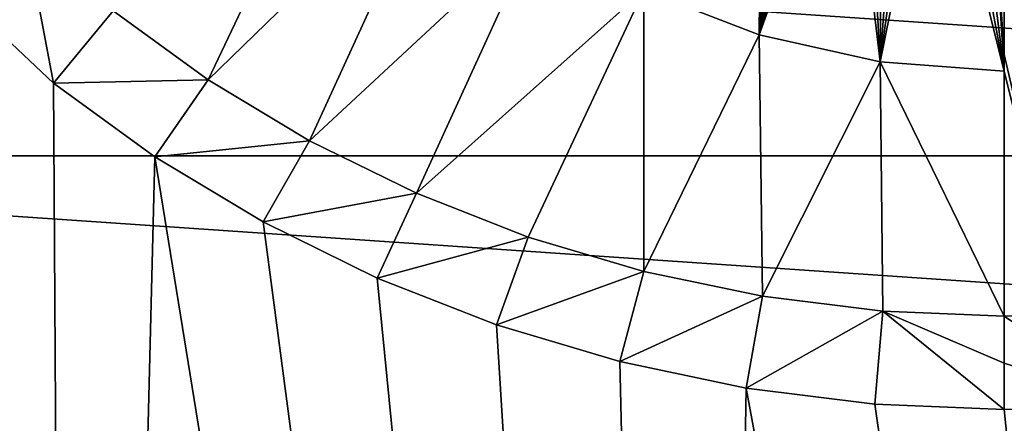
# Model space of a CAD drawing. Header units: metres. Extents: x -24 to 24, y -256 to 25.
# Tile 95 of 256: x -2.89 to 0, y -226.23 to -225.04. Entities that reach past the tile are written whole.
import ezdxf

# ---------------------------------------------------------------- set-up
doc = ezdxf.new("R2010")
doc.units = ezdxf.units.M
doc.layers.add('solid_DOMO_KURZ_SW0002', color=7, linetype='CONTINUOUS')

msp = doc.modelspace()

# ---------------------------------------------------------------- linework, layer by layer
at = {"layer": 'solid_DOMO_KURZ_SW0002'}
for points in [[(-4.252995, -222.851379, 173.873688), (-4.504562, -234.499802, 177.545258), (-2.735352, -234.961014, 177.697388)], [(-4.062646, -223.5233, 174.08638), (-4.252995, -222.851379, 173.873688), (-2.735352, -234.961014, 177.697388)], [(-3.750533, -224.156311, 174.287247), (-4.062646, -223.5233, 174.08638), (-2.735352, -234.961014, 177.697388)], [(-3.324515, -224.731583, 174.4702), (-3.750533, -224.156311, 174.287247), (-2.735352, -234.961014, 177.697388)], [(-1.898977, -224.292938, 174.437469), (-2.619706, -225.019241, 174.576859), (-2.34051, -225.221542, 174.641403)], [(-1.898977, -224.292938, 174.437469), (-2.34051, -225.221542, 174.641403), (-1.655806, -224.554993, 174.514389)], [(-0.713373, -224.349991, 174.490112), (-1.059506, -224.957718, 174.632599), (-0.72037, -225.088959, 174.671097)], [(-0.662685, -224.354553, 174.492126), (-0.713373, -224.349991, 174.490112), (-0.72037, -225.088959, 174.671097)], [(-0.612045, -224.358749, 174.493988), (-0.662685, -224.354553, 174.492126), (-0.72037, -225.088959, 174.671097)], [(-0.561396, -224.36261, 174.495697), (-0.612045, -224.358749, 174.493988), (-0.72037, -225.088959, 174.671097)], [(-0.51068, -224.366089, 174.497238), (-0.561396, -224.36261, 174.495697), (-0.72037, -225.088959, 174.671097)], [(-0.459937, -224.369232, 174.498642), (-0.51068, -224.366089, 174.497238), (-0.72037, -225.088959, 174.671097)], [(-0.459937, -224.369232, 174.498642), (-0.72037, -225.088959, 174.671097), (-0.364324, -225.168961, 174.694534)], [(-0.409152, -224.37204, 174.499893), (-0.459937, -224.369232, 174.498642), (-0.364324, -225.168961, 174.694534)], [(-0.358234, -224.374481, 174.500977), (-0.409152, -224.37204, 174.499893), (-0.364324, -225.168961, 174.694534)], [(-0.307273, -224.376587, 174.501923), (-0.358234, -224.374481, 174.500977), (-0.364324, -225.168961, 174.694534)], [(-0.256267, -224.378387, 174.502731), (-0.307273, -224.376587, 174.501923), (-0.364324, -225.168961, 174.694534)], [(-0.205105, -224.379822, 174.503372), (-0.256267, -224.378387, 174.502731), (-0.364324, -225.168961, 174.694534)], [(-0.205105, -224.379822, 174.503372), (-0.364324, -225.168961, 174.694534), (0.000278, -225.195847, 174.702377)], [(-0.153903, -224.38092, 174.503876), (-0.205105, -224.379822, 174.503372), (0.000278, -225.195847, 174.702377)], [(-0.102686, -224.381714, 174.504227), (-0.153903, -224.38092, 174.503876), (0.000278, -225.195847, 174.702377)], [(-0.051313, -224.382156, 174.50444), (-0.102686, -224.381714, 174.504227), (0.000278, -225.195847, 174.702377)], [(-0.051313, -224.382156, 174.50444), (0.000279, -225.14769, 174.691132), (0.00029, -224.382248, 174.504486)], [(-0.051313, -224.382156, 174.50444), (0.000278, -225.195847, 174.702377), (0.000279, -225.14769, 174.691132)], [(0.000279, -225.14769, 174.691132), (0.178552, -225.912842, 174.862137), (0.00029, -224.382248, 174.504486)], [(0.00029, -224.382248, 174.504486), (0.178552, -225.912842, 174.862137), (0.356121, -225.901901, 174.858612)], [(0.00029, -224.382248, 174.504486), (0.356121, -225.901901, 174.858612), (0.533142, -225.883682, 174.852737)], [(0.00029, -224.382248, 174.504486), (0.533142, -225.883682, 174.852737), (0.709418, -225.858185, 174.844543)], [(0.00029, -224.382248, 174.504486), (0.709418, -225.858185, 174.844543), (0.884592, -225.825439, 174.83403)], [(0.00029, -224.382248, 174.504486), (0.884592, -225.825439, 174.83403), (1.058158, -225.785507, 174.821213)], [(0.00029, -224.382248, 174.504486), (1.058158, -225.785507, 174.821213), (1.229591, -225.738464, 174.806122)], [(0.00029, -224.382248, 174.504486), (1.229591, -225.738464, 174.806122), (1.398453, -225.684448, 174.788803)], [(0.00029, -224.382248, 174.504486), (1.398453, -225.684448, 174.788803), (1.72689, -225.556198, 174.747711)], [(0.00029, -224.382248, 174.504486), (1.72689, -225.556198, 174.747711), (2.040951, -225.40213, 174.698395)], [(0.00029, -224.382248, 174.504486), (2.040951, -225.40213, 174.698395), (2.338482, -225.22345, 174.641251)], [(0.00029, -224.382248, 174.504486), (2.338482, -225.22345, 174.641251), (2.61721, -225.021912, 174.576859)], [(-1.655806, -224.554993, 174.514389), (-2.34051, -225.221542, 174.641403), (-2.04252, -225.400757, 174.698624)], [(-1.655806, -224.554993, 174.514389), (-2.04252, -225.400757, 174.698624), (-1.373776, -224.77832, 174.579956)], [(-2.795661, -225.231491, 174.629501), (-3.324515, -224.731583, 174.4702), (-2.735352, -234.961014, 177.697388)], [(-2.878353, -224.795425, 174.505493), (-3.324515, -224.731583, 174.4702), (-2.795661, -225.231491, 174.629501)], [(-5.514534, -225.444992, 134.700333), (-4.237216, -224.7798, 134.490601), (5.514534, -225.444992, 134.700333)], [(-4.237225, -225.365662, 132.632523), (-2.873684, -224.880615, 132.479584), (-4.237216, -224.7798, 134.490601)], [(-4.237216, -224.7798, 134.490601), (4.237216, -224.7798, 134.490601), (5.514534, -225.444992, 134.700333)], [(-1.373776, -224.77832, 174.579956), (-2.04252, -225.400757, 174.698624), (-1.727939, -225.555359, 174.748001)], [(-1.373776, -224.77832, 174.579956), (-1.727939, -225.555359, 174.748001), (-1.059506, -224.957718, 174.632599)], [(-2.619706, -225.019241, 174.576859), (-2.878353, -224.795425, 174.505493), (-2.795661, -225.231491, 174.629501)], [(-4.237225, -225.365662, 132.632523), (-3.716693, -224.862854, 131.94104), (-2.873684, -224.880615, 132.479584)], [(-1.059506, -224.957718, 174.632599), (-1.727939, -225.555359, 174.748001), (-1.399446, -225.683777, 174.789047)], [(-1.059506, -224.957718, 174.632599), (-1.399446, -225.683777, 174.789047), (-1.05966, -225.784882, 174.82135)], [(-1.059506, -224.957718, 174.632599), (-1.05966, -225.784882, 174.82135), (-0.72037, -225.088959, 174.671097)], [(-2.34051, -225.221542, 174.641403), (-2.619706, -225.019241, 174.576859), (-2.795661, -225.231491, 174.629501)], [(-0.72037, -225.088959, 174.671097), (-1.05966, -225.784882, 174.82135), (-0.71102, -225.857758, 174.844635)], [(-0.72037, -225.088959, 174.671097), (-0.71102, -225.857758, 174.844635), (-0.364324, -225.168961, 174.694534)], [(0.000279, -225.14769, 174.691132), (0.000278, -225.195847, 174.702377), (0.178552, -225.912842, 174.862137)], [(-0.364324, -225.168961, 174.694534), (-0.71102, -225.857758, 174.844635), (-0.356427, -225.901779, 174.858688)], [(-0.364324, -225.168961, 174.694534), (-0.356427, -225.901779, 174.858688), (0.000265, -225.916504, 174.863342)], [(-0.364324, -225.168961, 174.694534), (0.000265, -225.916504, 174.863342), (0.000278, -225.195847, 174.702377)], [(-2.34051, -225.221542, 174.641403), (-2.795661, -225.231491, 174.629501), (-2.49742, -225.447845, 174.698532)], [(-2.04252, -225.400757, 174.698624), (-2.34051, -225.221542, 174.641403), (-2.49742, -225.447845, 174.698532)], [(0.000278, -225.195847, 174.702377), (0.000265, -225.916504, 174.863342), (0.178552, -225.912842, 174.862137)], [(-2.49742, -225.447845, 174.698532), (-2.795661, -225.231491, 174.629501), (-2.735352, -234.961014, 177.697388)], [(-2.04252, -225.400757, 174.698624), (-2.49742, -225.447845, 174.698532), (-2.179204, -225.63945, 174.759705)], [(-1.727939, -225.555359, 174.748001), (-2.04252, -225.400757, 174.698624), (-2.179204, -225.63945, 174.759705)], [(-6.679576, -226.276764, 134.962585), (-5.514534, -225.444992, 134.700333), (6.679576, -226.276764, 134.962585)], [(-5.514534, -225.444992, 134.700333), (5.514534, -225.444992, 134.700333), (6.679576, -226.276764, 134.962585)], [(-2.49742, -225.447845, 174.698532), (-2.735352, -234.961014, 177.697388), (-0.917184, -235.19371, 177.774078)], [(-2.179204, -225.63945, 174.759705), (-2.49742, -225.447845, 174.698532), (-0.917184, -235.19371, 177.774078)], [(-1.727939, -225.555359, 174.748001), (-2.179204, -225.63945, 174.759705), (-1.843384, -225.804688, 174.812485)], [(-1.399446, -225.683777, 174.789047), (-1.727939, -225.555359, 174.748001), (-1.843384, -225.804688, 174.812485)], [(-1.843384, -225.804688, 174.812485), (-2.179204, -225.63945, 174.759705), (-0.917184, -235.19371, 177.774078)], [(-1.399446, -225.683777, 174.789047), (-1.843384, -225.804688, 174.812485), (-1.492958, -225.941879, 174.856323)], [(-1.05966, -225.784882, 174.82135), (-1.399446, -225.683777, 174.789047), (-1.492958, -225.941879, 174.856323)], [(-1.05966, -225.784882, 174.82135), (-1.492958, -225.941879, 174.856323), (-1.130684, -226.049835, 174.890823)], [(-0.71102, -225.857758, 174.844635), (-1.05966, -225.784882, 174.82135), (-1.130684, -226.049835, 174.890823)], [(-1.492958, -225.941879, 174.856323), (-1.843384, -225.804688, 174.812485), (-0.917184, -235.19371, 177.774078)], [(-0.71102, -225.857758, 174.844635), (-1.130684, -226.049835, 174.890823), (-0.758938, -226.127701, 174.915695)], [(-0.356427, -225.901779, 174.858688), (-0.71102, -225.857758, 174.844635), (-0.758938, -226.127701, 174.915695)], [(-0.356427, -225.901779, 174.858688), (-0.758938, -226.127701, 174.915695), (-0.380535, -226.174774, 174.93071)], [(-0.356427, -225.901779, 174.858688), (-0.380535, -226.174774, 174.93071), (0.000262, -226.190536, 174.935699)], [(0.000263, -226.054382, 174.896286), (-0.356427, -225.901779, 174.858688), (0.000262, -226.190536, 174.935699)], [(0.000263, -226.054382, 174.896286), (0.000265, -225.916504, 174.863342), (-0.356427, -225.901779, 174.858688)], [(0.000263, -226.054382, 174.896286), (0.381157, -226.174789, 174.930603), (0.000265, -225.916504, 174.863342)], [(0.178552, -225.912842, 174.862137), (0.000265, -225.916504, 174.863342), (0.381157, -226.174789, 174.930603)], [(-1.130684, -226.049835, 174.890823), (-1.492958, -225.941879, 174.856323), (-0.917184, -235.19371, 177.774078)], [(-0.758938, -226.127701, 174.915695), (-1.130684, -226.049835, 174.890823), (-0.917184, -235.19371, 177.774078)], [(0.000263, -226.054382, 174.896286), (0.000262, -226.190536, 174.935699), (0.381157, -226.174789, 174.930603)], [(-0.758938, -226.127701, 174.915695), (-0.917184, -235.19371, 177.774078), (0.917493, -235.193817, 177.773819)], [(-0.380535, -226.174774, 174.93071), (-0.758938, -226.127701, 174.915695), (0.917493, -235.193817, 177.773819)], [(-0.380535, -226.174774, 174.93071), (0.917493, -235.193817, 177.773819), (0.000262, -226.190536, 174.935699)], [(0.381157, -226.174789, 174.930603), (0.000262, -226.190536, 174.935699), (0.917493, -235.193817, 177.773819)]]:
    msp.add_3dface(points, dxfattribs=at)

doc.saveas('drawing.dxf')
